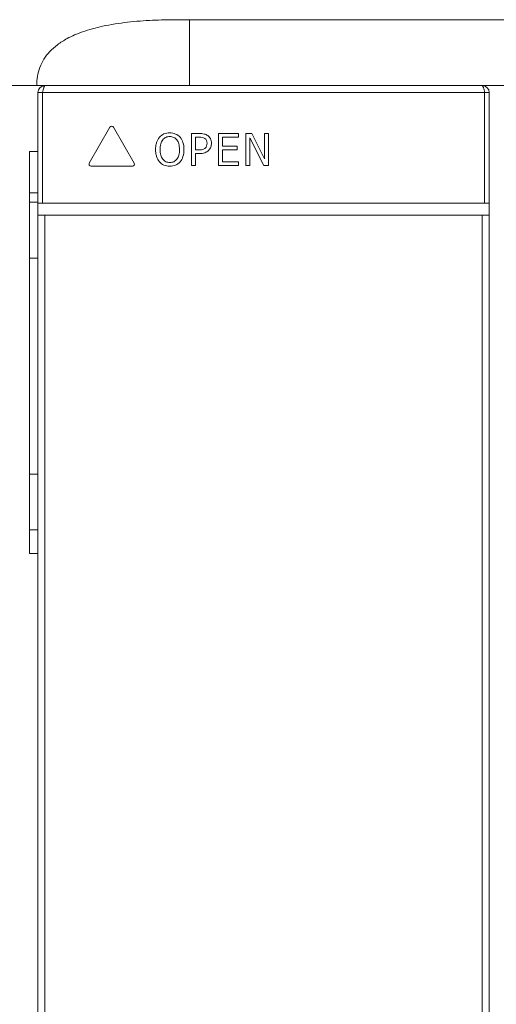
# Model space of a CAD drawing. Extents: x 0 to 866, y -1 to 607.
# Tile 25 of 39: x 328 to 348, y 329 to 371. Entities that reach past the tile are written whole.
import ezdxf

# ---------------------------------------------------------------- set-up
doc = ezdxf.new("R2010")
doc.units = 0
doc.header["$LTSCALE"] = 23.1
doc.header["$MEASUREMENT"] = 0
doc.layers.get('0').update_dxf_attribs({"linetype": 'CONTINUOUS'})

msp = doc.modelspace()

# ---------------------------------------------------------------- linework, layer by layer
at = {"lineweight": 5}
for p, q in [((334.348, 370.885), (392.102, 370.885)), ((334.902, 368.085), (334.902, 370.885)), ((295.552, 368.085), (328.741, 368.085)), ((328.452, 267.985), (328.452, 367.785)), ((328.452, 367.785), (347.652, 367.785)), ((328.652, 363.085), (328.652, 367.785)), ((328.741, 368.085), (328.752, 368.085)), ((347.352, 368.085), (328.752, 368.085)), ((347.352, 368.085), (347.362, 368.085)), ((347.362, 368.085), (379.141, 368.085)), ((347.452, 367.785), (347.452, 363.085)), ((347.652, 267.985), (347.652, 367.785)), ((331.519, 366.317), (330.638, 364.79)), ((332.551, 364.79), (331.67, 366.317)), ((334.979, 366.049), (334.979, 364.688)), ((335.32, 366.049), (334.979, 366.049)), ((336.128, 366.049), (336.128, 364.688)), ((336.979, 366.049), (336.128, 366.049)), ((336.979, 365.888), (336.979, 366.049)), ((337.295, 366.049), (337.295, 364.688)), ((337.551, 366.049), (337.295, 366.049)), ((338.098, 364.971), (337.551, 366.049)), ((338.098, 366.049), (338.098, 364.971)), ((338.266, 366.049), (338.098, 366.049)), ((338.266, 364.688), (338.266, 366.049)), ((335.161, 365.353), (335.161, 365.892)), ((335.161, 365.892), (335.309, 365.892)), ((336.309, 365.515), (336.309, 365.888)), ((336.309, 365.888), (336.979, 365.888)), ((337.463, 364.688), (337.463, 365.861)), ((337.463, 365.861), (338.064, 364.688)), ((328.102, 348.2), (328.102, 365.285)), ((328.452, 365.285), (328.102, 365.285)), ((335.283, 365.353), (335.161, 365.353)), ((336.934, 365.515), (336.309, 365.515)), ((336.309, 364.849), (336.309, 365.354)), ((336.309, 365.354), (336.934, 365.354)), ((336.934, 365.354), (336.934, 365.515)), ((335.161, 364.688), (335.161, 365.195)), ((335.161, 365.195), (335.313, 365.195)), ((336.979, 364.849), (336.309, 364.849)), ((336.979, 364.688), (336.979, 364.849)), ((330.713, 364.66), (332.476, 364.66)), ((334.979, 364.688), (335.161, 364.688)), ((336.128, 364.688), (336.979, 364.688)), ((337.295, 364.688), (337.463, 364.688)), ((338.064, 364.688), (338.266, 364.688)), ((328.452, 363.529), (328.102, 363.529)), ((328.102, 363.135), (328.452, 363.135)), ((328.452, 363.085), (347.652, 363.085)), ((328.452, 362.585), (347.652, 362.585)), ((328.752, 267.685), (328.752, 362.585)), ((347.352, 267.685), (347.352, 362.585)), ((328.452, 360.76), (328.102, 360.76)), ((328.102, 351.58), (328.452, 351.58)), ((328.452, 349.205), (328.102, 349.205)), ((328.102, 348.2), (328.452, 348.2))]:
    msp.add_line(p, q, dxfattribs=at)
for centre, start, end in [((328.752, 367.785), 91.9963, 180), ((347.352, 367.785), 0, 88.02)]:
    msp.add_arc(centre, 0.3, start, end, dxfattribs=at)
for points, knots in [([(334.348, 370.885), (334.009, 370.884), (333.313, 370.869), (332.262, 370.79), (331.262, 370.635), (330.399, 370.404), (329.753, 370.13), (329.287, 369.84), (328.954, 369.546), (328.7, 369.221), (328.523, 368.865), (328.422, 368.481), (328.402, 368.217), (328.402, 368.085)], [0, 0, 0, 0, 0.139765, 0.286911, 0.434056, 0.556678, 0.654775, 0.721934, 0.782679, 0.837009, 0.891339, 0.94567, 1, 1, 1, 1]), ([(328.652, 367.785), (328.655, 367.824), (328.667, 367.896), (328.693, 367.979), (328.716, 368.031), (328.73, 368.059), (328.741, 368.076), (328.748, 368.085), (328.752, 368.085)], [0, 0, 0, 0, 0.365975, 0.68094, 0.806606, 0.904118, 0.968704, 1, 1, 1, 1]), ([(347.452, 367.785), (347.448, 367.824), (347.436, 367.896), (347.41, 367.979), (347.387, 368.032), (347.373, 368.059), (347.363, 368.076), (347.355, 368.085), (347.352, 368.085)], [0, 0, 0, 0, 0.365921, 0.680707, 0.806153, 0.903492, 0.968121, 1, 1, 1, 1]), ([(334.501, 365.892), (334.449, 365.951), (334.312, 366.049), (334.063, 366.091), (333.812, 366.05), (333.604, 365.9), (333.506, 365.706), (333.465, 365.524), (333.456, 365.369), (333.465, 365.214), (333.505, 365.032), (333.567, 364.91), (333.622, 364.845)], [0, 0, 0, 0, 0.111294, 0.23323, 0.354204, 0.466366, 0.587612, 0.656311, 0.733542, 0.809531, 0.878669, 1, 1, 1, 1]), ([(335.836, 365.639), (335.836, 365.705), (335.813, 365.834), (335.686, 365.972), (335.513, 366.042), (335.389, 366.049), (335.32, 366.049)], [0, 0, 0, 0, 0.265489, 0.504129, 0.723221, 1, 1, 1, 1]), ([(333.622, 364.845), (333.674, 364.786), (333.811, 364.686), (334.06, 364.647), (334.31, 364.686), (334.52, 364.836), (334.644, 365.08), (334.676, 365.369), (334.643, 365.657), (334.557, 365.829), (334.501, 365.892)], [0, 0, 0, 0, 0.112635, 0.233697, 0.352585, 0.467202, 0.589044, 0.733315, 0.879311, 1, 1, 1, 1]), ([(333.649, 365.37), (333.649, 365.45), (333.662, 365.593), (333.743, 365.781), (333.886, 365.901), (334.062, 365.93), (334.238, 365.899), (334.381, 365.781), (334.445, 365.633), (334.471, 365.491), (334.476, 365.411), (334.476, 365.368)], [0, 0, 0, 0, 0.152864, 0.27734, 0.385984, 0.499646, 0.612613, 0.72085, 0.844284, 0.917623, 1, 1, 1, 1]), ([(335.647, 365.634), (335.647, 365.596), (335.638, 365.522), (335.573, 365.42), (335.446, 365.354), (335.342, 365.353), (335.283, 365.353)], [0, 0, 0, 0, 0.216665, 0.41885, 0.662673, 1, 1, 1, 1]), ([(335.309, 365.892), (335.357, 365.892), (335.44, 365.888), (335.556, 365.847), (335.636, 365.757), (335.647, 365.675), (335.647, 365.634)], [0, 0, 0, 0, 0.292941, 0.514305, 0.744537, 1, 1, 1, 1]), ([(335.313, 365.195), (335.394, 365.195), (335.543, 365.209), (335.719, 365.318), (335.816, 365.47), (335.836, 365.582), (335.836, 365.639)], [0, 0, 0, 0, 0.314961, 0.569433, 0.777916, 1, 1, 1, 1]), ([(334.476, 365.368), (334.476, 365.289), (334.462, 365.145), (334.38, 364.957), (334.237, 364.838), (334.063, 364.807), (333.888, 364.839), (333.744, 364.957), (333.66, 365.145), (333.648, 365.29), (333.649, 365.37)], [0, 0, 0, 0, 0.153778, 0.277605, 0.38678, 0.498874, 0.611204, 0.720643, 0.845053, 1, 1, 1, 1]), ([(330.638, 364.79), (330.624, 364.765), (330.622, 364.694), (330.684, 364.66), (330.713, 364.66)], [0, 0, 0, 0, 0.499928, 1, 1, 1, 1]), ([(332.476, 364.66), (332.505, 364.66), (332.567, 364.694), (332.565, 364.765), (332.551, 364.79)], [0, 0, 0, 0, 0.499823, 1, 1, 1, 1])]:
    msp.add_open_spline(points, degree=3, knots=knots, dxfattribs=at)
msp.add_open_spline([(331.67, 366.317), (331.655, 366.342), (331.594, 366.378), (331.534, 366.342), (331.519, 366.317)], degree=3, dxfattribs=at)

doc.saveas('drawing.dxf')
